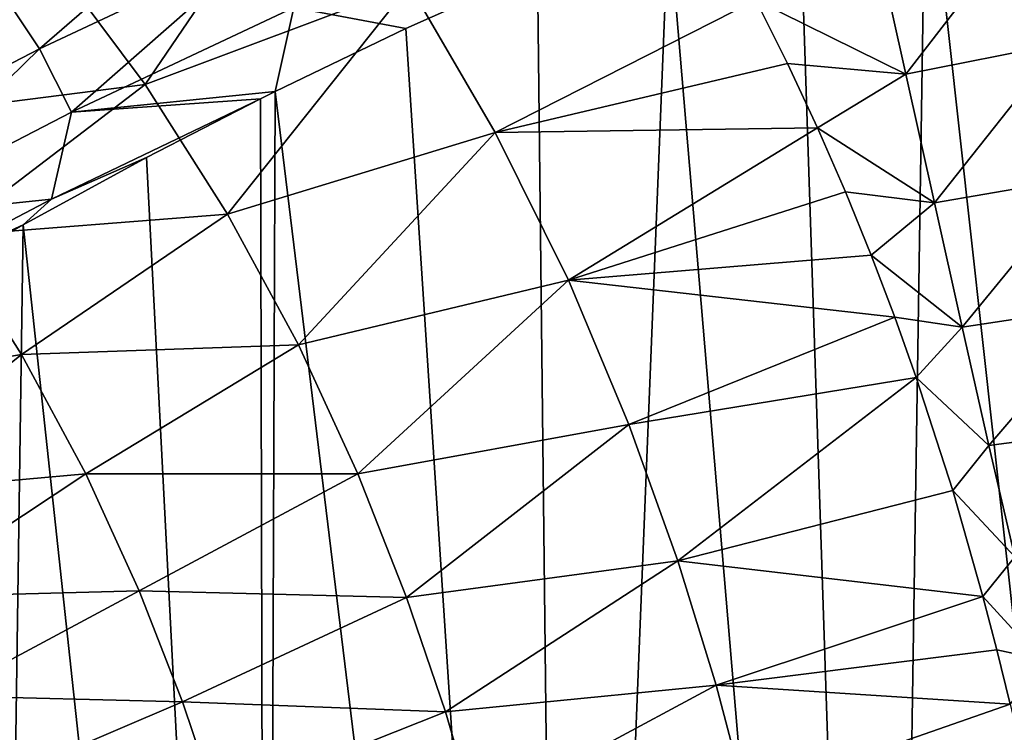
# Model space of a CAD drawing. Header units: millimetres. Extents: x -139 to 106, y -8 to 139.
# Tile 168 of 256: x -84.34 to -80.26, y 54.77 to 57.72. Entities that reach past the tile are written whole.
import ezdxf

# ---------------------------------------------------------------- set-up
doc = ezdxf.new("R2010")
doc.units = ezdxf.units.MM
doc.header["$LTSCALE"] = 53.842063
for name, color, linetype in [('53', 7, 'CONTINUOUS'), ('56', 7, 'CONTINUOUS'), ('63', 7, 'CONTINUOUS'), ('69', 7, 'CONTINUOUS')]:
    doc.layers.add(name, color=color, linetype=linetype)

msp = doc.modelspace()

# ---------------------------------------------------------------- linework, layer by layer
at = {"layer": '53', "color": 8, "linetype": 'CONTINUOUS'}
for points in [[(-80.7912, 58.0377, -16.7966), (-80.1333, 58.1873, -17.1768), (-80.6699, 57.4912, -16.4989), (-80.7912, 58.0377, -16.7966)], [(-80.1333, 58.1873, -17.1768), (-80.0286, 57.619, -16.8634), (-80.6699, 57.4912, -16.4989), (-80.1333, 58.1873, -17.1768)], [(-80.7912, 58.0377, -16.7966), (-80.6699, 57.4912, -16.4989), (-81.2906, 57.7988, -16.409), (-80.7912, 58.0377, -16.7966)], [(-81.2906, 57.7988, -16.409), (-80.6699, 57.4912, -16.4989), (-81.1596, 57.5351, -16.2992), (-81.2906, 57.7988, -16.409)], [(-80.6699, 57.4912, -16.4989), (-80.0286, 57.619, -16.8634), (-80.5521, 56.9589, -16.1723), (-80.6699, 57.4912, -16.4989)], [(-80.0286, 57.619, -16.8634), (-79.9267, 57.0673, -16.5182), (-80.5521, 56.9589, -16.1723), (-80.0286, 57.619, -16.8634)], [(-81.1596, 57.5351, -16.2992), (-80.6699, 57.4912, -16.4989), (-81.036, 57.2696, -16.1755), (-81.1596, 57.5351, -16.2992)], [(-80.6699, 57.4912, -16.4989), (-80.5521, 56.9589, -16.1723), (-81.036, 57.2696, -16.1755), (-80.6699, 57.4912, -16.4989)], [(-81.036, 57.2696, -16.1755), (-80.5521, 56.9589, -16.1723), (-80.9205, 57.0043, -16.0385), (-81.036, 57.2696, -16.1755)], [(-80.5521, 56.9589, -16.1723), (-79.9267, 57.0673, -16.5182), (-80.4379, 56.4449, -15.8166), (-80.5521, 56.9589, -16.1723)], [(-79.9267, 57.0673, -16.5182), (-79.8277, 56.5368, -16.1414), (-80.4379, 56.4449, -15.8166), (-79.9267, 57.0673, -16.5182)], [(-80.9205, 57.0043, -16.0385), (-80.5521, 56.9589, -16.1723), (-80.8137, 56.742, -15.8892), (-80.9205, 57.0043, -16.0385)], [(-80.5521, 56.9589, -16.1723), (-80.4379, 56.4449, -15.8166), (-80.8137, 56.742, -15.8892), (-80.5521, 56.9589, -16.1723)], [(-80.8137, 56.742, -15.8892), (-80.4379, 56.4449, -15.8166), (-80.716, 56.4854, -15.7287), (-80.8137, 56.742, -15.8892)], [(-80.4379, 56.4449, -15.8166), (-79.8277, 56.5368, -16.1414), (-80.3269, 55.9548, -15.4309), (-80.4379, 56.4449, -15.8166)], [(-79.8277, 56.5368, -16.1414), (-79.7315, 56.0329, -15.7325), (-80.3269, 55.9548, -15.4309), (-79.8277, 56.5368, -16.1414)], [(-80.716, 56.4854, -15.7287), (-80.4379, 56.4449, -15.8166), (-80.6275, 56.2367, -15.5584), (-80.716, 56.4854, -15.7287)], [(-80.4379, 56.4449, -15.8166), (-80.3269, 55.9548, -15.4309), (-80.6275, 56.2367, -15.5584), (-80.4379, 56.4449, -15.8166)], [(-80.6275, 56.2367, -15.5584), (-80.3269, 55.9548, -15.4309), (-80.4763, 55.7688, -15.1937), (-80.6275, 56.2367, -15.5584)], [(-80.3269, 55.9548, -15.4309), (-79.7315, 56.0329, -15.7325), (-80.2191, 55.4943, -15.0143), (-80.3269, 55.9548, -15.4309)], [(-80.3269, 55.9548, -15.4309), (-80.2191, 55.4943, -15.0143), (-80.4763, 55.7688, -15.1937), (-80.3269, 55.9548, -15.4309)], [(-80.4763, 55.7688, -15.1937), (-80.2191, 55.4943, -15.0143), (-80.3514, 55.3302, -14.7873), (-80.4763, 55.7688, -15.1937)], [(-80.2191, 55.4943, -15.0143), (-80.1143, 55.0705, -14.5645), (-80.3514, 55.3302, -14.7873), (-80.2191, 55.4943, -15.0143)], [(-80.3514, 55.3302, -14.7873), (-80.1143, 55.0705, -14.5645), (-80.294, 55.109, -14.5522), (-80.3514, 55.3302, -14.7873)], [(-80.294, 55.109, -14.5522), (-80.1143, 55.0705, -14.5645), (-80.2387, 54.8845, -14.2895), (-80.294, 55.109, -14.5522)]]:
    msp.add_3dface(points, dxfattribs=at)
at = {"layer": '56', "color": 8, "linetype": 'CONTINUOUS'}
for points in [[(-83.8187, 57.4486, -14.5293), (-84.2059, 57.9693, -14.6247), (-83.1327, 58.4568, -15.7597), (-83.8187, 57.4486, -14.5293)], [(-82.7248, 57.8603, -15.6311), (-83.8187, 57.4486, -14.5293), (-83.1327, 58.4568, -15.7597), (-82.7248, 57.8603, -15.6311)], [(-84.9982, 57.2988, -13.3376), (-85.3972, 57.7533, -13.3687), (-84.2059, 57.9693, -14.6247), (-84.9982, 57.2988, -13.3376)], [(-83.8187, 57.4486, -14.5293), (-84.9982, 57.2988, -13.3376), (-84.2059, 57.9693, -14.6247), (-83.8187, 57.4486, -14.5293)], [(-83.4775, 56.9127, -14.3611), (-83.8187, 57.4486, -14.5293), (-82.7248, 57.8603, -15.6311), (-83.4775, 56.9127, -14.3611)], [(-82.3691, 57.2504, -15.4211), (-83.4775, 56.9127, -14.3611), (-82.7248, 57.8603, -15.6311), (-82.3691, 57.2504, -15.4211)], [(-81.2906, 57.7988, -16.409), (-82.3691, 57.2504, -15.4211), (-82.7248, 57.8603, -15.6311), (-81.2906, 57.7988, -16.409)], [(-81.2906, 57.7988, -16.409), (-81.1596, 57.5351, -16.2992), (-82.3691, 57.2504, -15.4211), (-81.2906, 57.7988, -16.409)], [(-81.1596, 57.5351, -16.2992), (-81.036, 57.2696, -16.1755), (-82.3691, 57.2504, -15.4211), (-81.1596, 57.5351, -16.2992)], [(-84.642, 56.8216, -13.2359), (-84.9982, 57.2988, -13.3376), (-83.8187, 57.4486, -14.5293), (-84.642, 56.8216, -13.2359)], [(-83.4775, 56.9127, -14.3611), (-84.642, 56.8216, -13.2359), (-83.8187, 57.4486, -14.5293), (-83.4775, 56.9127, -14.3611)], [(-83.1837, 56.372, -14.1275), (-83.4775, 56.9127, -14.3611), (-82.3691, 57.2504, -15.4211), (-83.1837, 56.372, -14.1275)], [(-82.0665, 56.6396, -15.1379), (-83.1837, 56.372, -14.1275), (-82.3691, 57.2504, -15.4211), (-82.0665, 56.6396, -15.1379)], [(-81.036, 57.2696, -16.1755), (-82.0665, 56.6396, -15.1379), (-82.3691, 57.2504, -15.4211), (-81.036, 57.2696, -16.1755)], [(-81.036, 57.2696, -16.1755), (-80.9205, 57.0043, -16.0385), (-82.0665, 56.6396, -15.1379), (-81.036, 57.2696, -16.1755)], [(-80.9205, 57.0043, -16.0385), (-80.8137, 56.742, -15.8892), (-82.0665, 56.6396, -15.1379), (-80.9205, 57.0043, -16.0385)], [(-84.3302, 56.3313, -13.0682), (-84.642, 56.8216, -13.2359), (-83.4775, 56.9127, -14.3611), (-84.3302, 56.3313, -13.0682)], [(-83.1837, 56.372, -14.1275), (-84.3302, 56.3313, -13.0682), (-83.4775, 56.9127, -14.3611), (-83.1837, 56.372, -14.1275)], [(-84.3302, 56.3313, -13.0682), (-85.3101, 56.1706, -11.8073), (-84.642, 56.8216, -13.2359), (-84.3302, 56.3313, -13.0682)], [(-80.8137, 56.742, -15.8892), (-80.716, 56.4854, -15.7287), (-82.0665, 56.6396, -15.1379), (-80.8137, 56.742, -15.8892)], [(-82.9377, 55.8381, -13.8346), (-83.1837, 56.372, -14.1275), (-82.0665, 56.6396, -15.1379), (-82.9377, 55.8381, -13.8346)], [(-81.8163, 56.0423, -14.7867), (-82.9377, 55.8381, -13.8346), (-82.0665, 56.6396, -15.1379), (-81.8163, 56.0423, -14.7867)], [(-80.716, 56.4854, -15.7287), (-81.8163, 56.0423, -14.7867), (-82.0665, 56.6396, -15.1379), (-80.716, 56.4854, -15.7287)], [(-80.716, 56.4854, -15.7287), (-80.6275, 56.2367, -15.5584), (-81.8163, 56.0423, -14.7867), (-80.716, 56.4854, -15.7287)], [(-84.0641, 55.8382, -12.8416), (-84.3302, 56.3313, -13.0682), (-83.1837, 56.372, -14.1275), (-84.0641, 55.8382, -12.8416)], [(-82.9377, 55.8381, -13.8346), (-84.0641, 55.8382, -12.8416), (-83.1837, 56.372, -14.1275), (-82.9377, 55.8381, -13.8346)], [(-85.0529, 55.7488, -11.6417), (-85.3101, 56.1706, -11.8073), (-84.3302, 56.3313, -13.0682), (-85.0529, 55.7488, -11.6417)], [(-84.0641, 55.8382, -12.8416), (-85.0529, 55.7488, -11.6417), (-84.3302, 56.3313, -13.0682), (-84.0641, 55.8382, -12.8416)], [(-80.6275, 56.2367, -15.5584), (-81.6138, 55.4772, -14.3668), (-81.8163, 56.0423, -14.7867), (-80.6275, 56.2367, -15.5584)], [(-80.6275, 56.2367, -15.5584), (-80.4763, 55.7688, -15.1937), (-81.6138, 55.4772, -14.3668), (-80.6275, 56.2367, -15.5584)], [(-82.7361, 55.3262, -13.4826), (-82.9377, 55.8381, -13.8346), (-81.8163, 56.0423, -14.7867), (-82.7361, 55.3262, -13.4826)], [(-81.6138, 55.4772, -14.3668), (-82.7361, 55.3262, -13.4826), (-81.8163, 56.0423, -14.7867), (-81.6138, 55.4772, -14.3668)], [(-84.8346, 55.3276, -11.43), (-85.0529, 55.7488, -11.6417), (-84.0641, 55.8382, -12.8416), (-84.8346, 55.3276, -11.43)], [(-83.8432, 55.3541, -12.5603), (-84.8346, 55.3276, -11.43), (-84.0641, 55.8382, -12.8416), (-83.8432, 55.3541, -12.5603)], [(-83.8432, 55.3541, -12.5603), (-84.0641, 55.8382, -12.8416), (-82.9377, 55.8381, -13.8346), (-83.8432, 55.3541, -12.5603)], [(-82.7361, 55.3262, -13.4826), (-83.8432, 55.3541, -12.5603), (-82.9377, 55.8381, -13.8346), (-82.7361, 55.3262, -13.4826)], [(-80.4763, 55.7688, -15.1937), (-80.3514, 55.3302, -14.7873), (-81.6138, 55.4772, -14.3668), (-80.4763, 55.7688, -15.1937)], [(-82.5752, 54.8529, -13.0711), (-82.7361, 55.3262, -13.4826), (-81.6138, 55.4772, -14.3668), (-82.5752, 54.8529, -13.0711)], [(-81.4553, 54.9637, -13.8777), (-82.5752, 54.8529, -13.0711), (-81.6138, 55.4772, -14.3668), (-81.4553, 54.9637, -13.8777)], [(-80.3514, 55.3302, -14.7873), (-81.4553, 54.9637, -13.8777), (-81.6138, 55.4772, -14.3668), (-80.3514, 55.3302, -14.7873)], [(-84.6535, 54.9185, -11.1732), (-84.8346, 55.3276, -11.43), (-83.8432, 55.3541, -12.5603), (-84.6535, 54.9185, -11.1732)], [(-83.6638, 54.8946, -12.2236), (-84.6535, 54.9185, -11.1732), (-83.8432, 55.3541, -12.5603), (-83.6638, 54.8946, -12.2236)], [(-83.6638, 54.8946, -12.2236), (-83.8432, 55.3541, -12.5603), (-82.7361, 55.3262, -13.4826), (-83.6638, 54.8946, -12.2236)], [(-82.5752, 54.8529, -13.0711), (-83.6638, 54.8946, -12.2236), (-82.7361, 55.3262, -13.4826), (-82.5752, 54.8529, -13.0711)], [(-80.3514, 55.3302, -14.7873), (-80.294, 55.109, -14.5522), (-81.4553, 54.9637, -13.8777), (-80.3514, 55.3302, -14.7873)], [(-80.294, 55.109, -14.5522), (-80.2387, 54.8845, -14.2895), (-81.4553, 54.9637, -13.8777), (-80.294, 55.109, -14.5522)], [(-82.451, 54.428, -12.6036), (-82.5752, 54.8529, -13.0711), (-81.4553, 54.9637, -13.8777), (-82.451, 54.428, -12.6036)], [(-81.3338, 54.503, -13.3293), (-82.451, 54.428, -12.6036), (-81.4553, 54.9637, -13.8777), (-81.3338, 54.503, -13.3293)], [(-80.2387, 54.8845, -14.2895), (-81.3338, 54.503, -13.3293), (-81.4553, 54.9637, -13.8777), (-80.2387, 54.8845, -14.2895)], [(-84.5066, 54.5345, -10.8705), (-84.6535, 54.9185, -11.1732), (-83.6638, 54.8946, -12.2236), (-84.5066, 54.5345, -10.8705)], [(-83.5227, 54.4756, -11.8316), (-84.5066, 54.5345, -10.8705), (-83.6638, 54.8946, -12.2236), (-83.5227, 54.4756, -11.8316)], [(-83.5227, 54.4756, -11.8316), (-83.6638, 54.8946, -12.2236), (-82.5752, 54.8529, -13.0711), (-83.5227, 54.4756, -11.8316)], [(-80.2387, 54.8845, -14.2895), (-80.1861, 54.6616, -14.0017), (-81.3338, 54.503, -13.3293), (-80.2387, 54.8845, -14.2895)], [(-82.451, 54.428, -12.6036), (-83.5227, 54.4756, -11.8316), (-82.5752, 54.8529, -13.0711), (-82.451, 54.428, -12.6036)]]:
    msp.add_3dface(points, dxfattribs=at)
at = {"layer": '63', "color": 8, "linetype": 'CONTINUOUS'}
for points in [[(-83.4747, 58.2738, 10.0651), (-84.4132, 57.8334, 9.3744), (-84.2555, 57.5959, 9.3208), (-83.4747, 58.2738, 10.0651)], [(-83.4747, 58.2738, 10.0651), (-84.2555, 57.5959, 9.3208), (-83.3279, 58.0318, 10.0016), (-83.4747, 58.2738, 10.0651)], [(-84.2555, 57.5959, 9.3208), (-84.1227, 57.335, 9.3125), (-83.3279, 58.0318, 10.0016), (-84.2555, 57.5959, 9.3208)], [(-84.1227, 57.335, 9.3125), (-83.2027, 57.7675, 9.9856), (-83.3279, 58.0318, 10.0016), (-84.1227, 57.335, 9.3125)], [(-82.7394, 57.6808, 10.2504), (-82.1951, 57.9227, 10.5625), (-83.2027, 57.7675, 9.9856), (-82.7394, 57.6808, 10.2504)], [(-84.4132, 57.8334, 9.3744), (-85.1109, 57.1535, 8.5596), (-84.2555, 57.5959, 9.3208), (-84.4132, 57.8334, 9.3744)], [(-84.1227, 57.335, 9.3125), (-83.2806, 57.4205, 9.9006), (-83.2027, 57.7675, 9.9856), (-84.1227, 57.335, 9.3125)], [(-83.2806, 57.4205, 9.9006), (-82.7394, 57.6808, 10.2504), (-83.2027, 57.7675, 9.9856), (-83.2806, 57.4205, 9.9006)], [(-85.1109, 57.1535, 8.5596), (-84.9739, 56.8947, 8.5577), (-84.2555, 57.5959, 9.3208), (-85.1109, 57.1535, 8.5596)], [(-84.9739, 56.8947, 8.5577), (-84.1227, 57.335, 9.3125), (-84.2555, 57.5959, 9.3208), (-84.9739, 56.8947, 8.5577)], [(-83.341, 57.3902, 9.859), (-83.2806, 57.4205, 9.9006), (-84.1227, 57.335, 9.3125), (-83.341, 57.3902, 9.859)], [(-84.2053, 56.9738, 9.2), (-83.341, 57.3902, 9.859), (-84.1227, 57.335, 9.3125), (-84.2053, 56.9738, 9.2)], [(-83.341, 57.3902, 9.859), (-84.2053, 56.9738, 9.2), (-83.8128, 57.1462, 9.5143), (-83.341, 57.3902, 9.859)], [(-84.9739, 56.8947, 8.5577), (-84.2053, 56.9738, 9.2), (-84.1227, 57.335, 9.3125), (-84.9739, 56.8947, 8.5577)], [(-83.8128, 57.1462, 9.5143), (-84.2053, 56.9738, 9.2), (-84.3233, 56.8675, 9.0993), (-83.8128, 57.1462, 9.5143)], [(-85.0081, 56.553, 8.4651), (-84.2053, 56.9738, 9.2), (-84.9739, 56.8947, 8.5577), (-85.0081, 56.553, 8.4651)], [(-84.2053, 56.9738, 9.2), (-85.0081, 56.553, 8.4651), (-84.3233, 56.8675, 9.0993), (-84.2053, 56.9738, 9.2)], [(-84.3233, 56.8675, 9.0993), (-85.0081, 56.553, 8.4651), (-84.7881, 56.6014, 8.6779), (-84.3233, 56.8675, 9.0993)]]:
    msp.add_3dface(points, dxfattribs=at)
at = {"layer": '69', "color": 8, "linetype": 'CONTINUOUS'}
for points in [[(-80.0614, 58.6641, 11.4594), (-80.5869, 58.5121, 11.2826), (-79.3718, 47.5379, 11.6513), (-80.0614, 58.6641, 11.4594)], [(-80.5869, 58.5121, 11.2826), (-81.1134, 58.34, 11.0777), (-80.7553, 47.5379, 11.2202), (-80.5869, 58.5121, 11.2826)], [(-79.3718, 47.5379, 11.6513), (-80.5869, 58.5121, 11.2826), (-80.7553, 47.5379, 11.2202), (-79.3718, 47.5379, 11.6513)], [(-81.1134, 58.34, 11.0777), (-81.6518, 58.1432, 10.8379), (-80.7553, 47.5379, 11.2202), (-81.1134, 58.34, 11.0777)], [(-81.6518, 58.1432, 10.8379), (-82.1951, 57.9227, 10.5625), (-82.0767, 47.5379, 10.6255), (-81.6518, 58.1432, 10.8379)], [(-80.7553, 47.5379, 11.2202), (-81.6518, 58.1432, 10.8379), (-82.0767, 47.5379, 10.6255), (-80.7553, 47.5379, 11.2202)], [(-82.1951, 57.9227, 10.5625), (-82.7394, 57.6808, 10.2504), (-82.0767, 47.5379, 10.6255), (-82.1951, 57.9227, 10.5625)], [(-82.7394, 57.6808, 10.2504), (-83.2806, 57.4205, 9.9006), (-82.0767, 47.5379, 10.6255), (-82.7394, 57.6808, 10.2504)], [(-83.2806, 57.4205, 9.9006), (-83.341, 57.3902, 9.859), (-83.3168, 47.5379, 9.8758), (-83.2806, 57.4205, 9.9006)], [(-82.0767, 47.5379, 10.6255), (-83.2806, 57.4205, 9.9006), (-83.3168, 47.5379, 9.8758), (-82.0767, 47.5379, 10.6255)], [(-83.341, 57.3902, 9.859), (-83.8128, 57.1462, 9.5143), (-83.3168, 47.5379, 9.8758), (-83.341, 57.3902, 9.859)], [(-83.8128, 57.1462, 9.5143), (-84.3233, 56.8675, 9.0993), (-83.3168, 47.5379, 9.8758), (-83.8128, 57.1462, 9.5143)], [(-84.3233, 56.8675, 9.0993), (-84.7881, 56.6014, 8.6779), (-84.4575, 47.5379, 8.9821), (-84.3233, 56.8675, 9.0993)], [(-83.3168, 47.5379, 9.8758), (-84.3233, 56.8675, 9.0993), (-84.4575, 47.5379, 8.9821), (-83.3168, 47.5379, 9.8758)]]:
    msp.add_3dface(points, dxfattribs=at)

doc.saveas('drawing.dxf')
